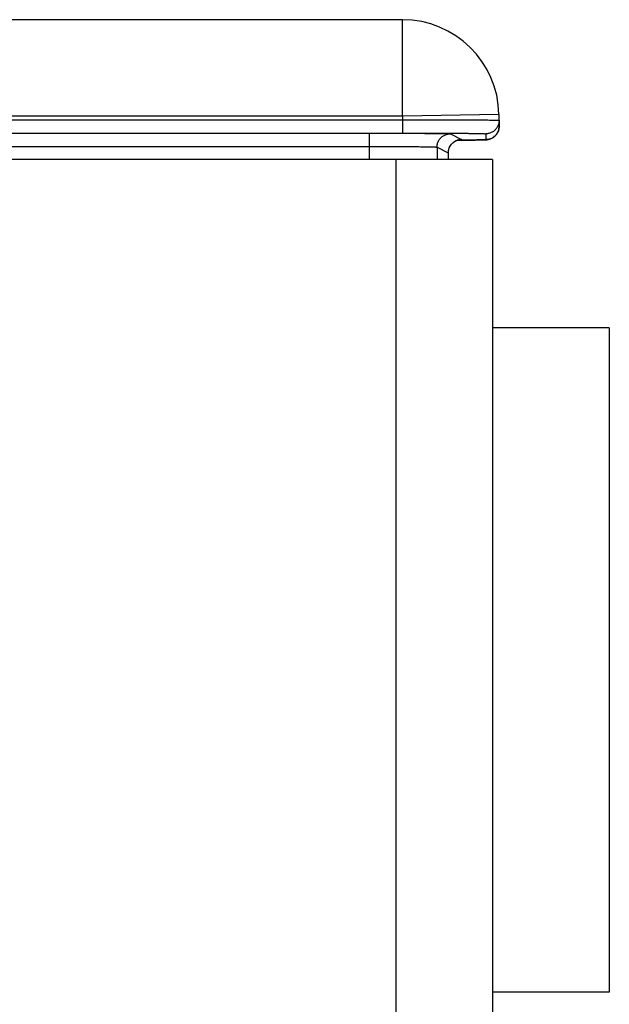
# Model space of a CAD drawing. Header units: inches. Extents: x 0.2 to 16.8, y 0.1 to 10.8.
# Tile 7 of 24: x 4.668 to 5.279, y 5.505 to 6.526. Entities that reach past the tile are written whole.
import ezdxf

# ---------------------------------------------------------------- set-up
doc = ezdxf.new("R2010")
doc.units = ezdxf.units.IN
doc.header["$LTSCALE"] = 0.935
doc.header["$MEASUREMENT"] = 0
doc.layers.get('0').update_dxf_attribs({"linetype": 'CONTINUOUS'})

msp = doc.modelspace()

# ---------------------------------------------------------------- linework, layer by layer
at = {"color": 7, "linetype": 'CONTINUOUS'}
for p, q in [((5.0643, 6.5263), (4.4104, 6.5263)), ((5.0643, 6.4263), (5.0643, 6.5263)), ((5.0643, 6.4263), (4.3911, 6.4263)), ((4.5552, 6.4225), (5.0643, 6.4225)), ((5.1643, 6.4281), (5.0643, 6.4263)), ((5.0643, 6.4263), (5.0643, 6.4225)), ((5.0643, 6.4225), (5.0643, 6.4088)), ((5.1643, 6.4281), (5.1645, 6.4159)), ((4.5552, 6.4088), (5.0643, 6.4088)), ((4.5553, 6.4087), (5.0301, 6.4087)), ((5.0301, 6.3813), (5.0301, 6.4087)), ((5.1139, 6.408), (5.1256, 6.4021)), ((5.1398, 6.4015), (5.144, 6.4016)), ((5.144, 6.4016), (5.1463, 6.4017)), ((5.1463, 6.4017), (5.1477, 6.4017)), ((5.1477, 6.4017), (5.1488, 6.4017)), ((5.1488, 6.4017), (5.1495, 6.4018)), ((5.1495, 6.4018), (5.1501, 6.4018)), ((5.1501, 6.4018), (5.1509, 6.4018)), ((5.1506, 6.408), (5.1507, 6.4019)), ((5.1509, 6.4018), (5.1514, 6.4019)), ((4.5553, 6.3949), (5.0301, 6.3949)), ((5.1001, 6.3942), (5.1001, 6.3813)), ((5.1001, 6.3942), (5.1118, 6.3883)), ((5.1211, 6.4013), (5.1321, 6.4014)), ((5.1321, 6.4014), (5.1398, 6.4015)), ((5.1575, 6.3813), (4.5815, 6.3813)), ((5.0575, 6.3813), (5.0575, 3.2023)), ((5.1118, 6.3883), (5.1118, 6.3813)), ((5.1118, 6.3883), (5.1118, 6.3883)), ((5.1575, 6.3813), (5.1575, 3.2023)), ((5.2785, 6.2068), (5.1575, 6.2068)), ((5.2785, 6.2068), (5.2785, 5.5179)), ((5.2785, 5.5179), (5.1575, 5.5179))]:
    msp.add_line(p, q, dxfattribs=at)
for points in [[(5.1514, 6.4019), (5.1517, 6.4019), (5.152, 6.4019), (5.1524, 6.402), (5.1529, 6.4021), (5.1534, 6.4022), (5.154, 6.4023), (5.1547, 6.4025), (5.1554, 6.4027), (5.1562, 6.4031), (5.1571, 6.4035), (5.158, 6.404), (5.1589, 6.4046), (5.1598, 6.4054), (5.1607, 6.4062), (5.1615, 6.4071), (5.1623, 6.4082), (5.1629, 6.4094), (5.1635, 6.4106), (5.164, 6.412), (5.1643, 6.4135), (5.1644, 6.415), (5.1645, 6.4159)], [(5.1118, 6.3883), (5.1119, 6.3891), (5.112, 6.3905), (5.1123, 6.3918), (5.1126, 6.393), (5.1131, 6.3942), (5.1137, 6.3952), (5.1143, 6.3962), (5.115, 6.3971), (5.1157, 6.398), (5.1165, 6.3987), (5.1174, 6.3994), (5.1182, 6.3999), (5.1191, 6.4004), (5.1199, 6.4009), (5.1207, 6.4012), (5.1215, 6.4015), (5.1221, 6.4017), (5.1227, 6.4018), (5.1231, 6.4019), (5.1234, 6.4019), (5.1237, 6.402), (5.1238, 6.402), (5.124, 6.402), (5.124, 6.402), (5.124, 6.402)]]:
    msp.add_lwpolyline(points, dxfattribs=at)
msp.add_arc((5.0643, 6.4263), 0.1, 1, 90, dxfattribs=at)
for points, knots in [([(5.0643, 6.4225), (5.0668, 6.4225), (5.0718, 6.4226), (5.0792, 6.4226), (5.0865, 6.4226), (5.0938, 6.4226), (5.1008, 6.4226), (5.1076, 6.4226), (5.1142, 6.4226), (5.1206, 6.4225), (5.1266, 6.4225), (5.1322, 6.4225), (5.1375, 6.4225), (5.1424, 6.4224), (5.1468, 6.4224), (5.1508, 6.4224), (5.1543, 6.4223), (5.1573, 6.4223), (5.1597, 6.4223), (5.1616, 6.4222), (5.1631, 6.4222), (5.1638, 6.422), (5.1644, 6.4221), (5.1644, 6.422)], [0, 0, 0, 0, 0.074714, 0.149011, 0.222477, 0.294699, 0.365274, 0.433808, 0.499915, 0.563228, 0.623391, 0.680068, 0.732942, 0.781718, 0.826123, 0.865908, 0.900852, 0.93076, 0.955464, 0.974828, 0.988744, 0.997141, 1, 1, 1, 1]), ([(5.1644, 6.422), (5.1644, 6.4215), (5.1643, 6.4203), (5.164, 6.4187), (5.1636, 6.4171), (5.1629, 6.4155), (5.162, 6.4141), (5.161, 6.4127), (5.1598, 6.4115), (5.1585, 6.4105), (5.1571, 6.4096), (5.1555, 6.4089), (5.1539, 6.4084), (5.1523, 6.4081), (5.1511, 6.408), (5.1506, 6.408)], [0, 0, 0, 0, 0.076922, 0.153843, 0.230765, 0.307687, 0.38461, 0.461532, 0.538455, 0.615379, 0.692303, 0.769227, 0.846151, 0.923075, 1, 1, 1, 1]), ([(5.1645, 6.4159), (5.1645, 6.4154), (5.1644, 6.4142), (5.1641, 6.4126), (5.1637, 6.411), (5.163, 6.4094), (5.1621, 6.408), (5.1611, 6.4066), (5.1599, 6.4054), (5.159, 6.4047), (5.1585, 6.4043), (5.1585, 6.4043)], [0, 0, 0, 0, 0.123934, 0.247867, 0.371801, 0.495735, 0.61967, 0.743605, 0.867541, 0.991478, 1, 1, 1, 1]), ([(5.0301, 6.4087), (5.0323, 6.4087), (5.0366, 6.4087), (5.0431, 6.4087), (5.0494, 6.4087), (5.0557, 6.4087), (5.0618, 6.4086), (5.0677, 6.4086), (5.0734, 6.4086), (5.0788, 6.4086), (5.0839, 6.4085), (5.0887, 6.4085), (5.0932, 6.4084), (5.0973, 6.4084), (5.1009, 6.4084), (5.1042, 6.4083), (5.107, 6.4083), (5.1093, 6.4082), (5.1111, 6.4081), (5.1125, 6.4081), (5.1134, 6.408), (5.1138, 6.408), (5.1139, 6.408)], [0, 0, 0, 0, 0.077396, 0.154517, 0.230771, 0.305604, 0.378578, 0.449275, 0.51726, 0.582116, 0.643459, 0.700921, 0.754159, 0.802846, 0.846698, 0.885449, 0.91886, 0.946725, 0.968891, 0.985219, 0.995598, 1, 1, 1, 1]), ([(5.0643, 6.4088), (5.0666, 6.4088), (5.0711, 6.4088), (5.0778, 6.4088), (5.0844, 6.4087), (5.0909, 6.4087), (5.0973, 6.4087), (5.1034, 6.4087), (5.1093, 6.4087), (5.1149, 6.4086), (5.1202, 6.4086), (5.1252, 6.4085), (5.1298, 6.4085), (5.134, 6.4085), (5.1377, 6.4084), (5.141, 6.4084), (5.1438, 6.4083), (5.1462, 6.4083), (5.148, 6.4082), (5.1494, 6.4082), (5.15, 6.408), (5.1506, 6.4081), (5.1506, 6.408)], [0, 0, 0, 0, 0.078314, 0.156316, 0.233374, 0.30894, 0.3826, 0.453906, 0.522406, 0.587676, 0.649326, 0.706971, 0.760261, 0.808862, 0.852482, 0.890849, 0.923731, 0.950915, 0.972242, 0.987586, 0.996843, 1, 1, 1, 1]), ([(5.1001, 6.3942), (5.1001, 6.3948), (5.1002, 6.3959), (5.1005, 6.3975), (5.101, 6.3991), (5.1017, 6.4006), (5.1025, 6.402), (5.1036, 6.4034), (5.1047, 6.4045), (5.1061, 6.4056), (5.1075, 6.4064), (5.109, 6.4071), (5.1106, 6.4076), (5.1122, 6.4079), (5.1133, 6.408), (5.1139, 6.408)], [0, 0, 0, 0, 0.076924, 0.15385, 0.230776, 0.307703, 0.384629, 0.461555, 0.538481, 0.615405, 0.692327, 0.769248, 0.846167, 0.923084, 1, 1, 1, 1]), ([(5.1118, 6.3883), (5.1118, 6.3889), (5.1119, 6.39), (5.1122, 6.3917), (5.1127, 6.3932), (5.1134, 6.3948), (5.1142, 6.3962), (5.1153, 6.3975), (5.1164, 6.3987), (5.1178, 6.3997), (5.1192, 6.4006), (5.1207, 6.4013), (5.1223, 6.4018), (5.1239, 6.4021), (5.125, 6.4021), (5.1256, 6.4021)], [0, 0, 0, 0, 0.076924, 0.15385, 0.230776, 0.307703, 0.384629, 0.461555, 0.538481, 0.615405, 0.692327, 0.769248, 0.846167, 0.923084, 1, 1, 1, 1]), ([(5.1256, 6.4021), (5.1256, 6.4021), (5.1251, 6.402), (5.1248, 6.402), (5.1241, 6.402), (5.1237, 6.402)], [0, 0, 0, 0, 0.078875, 0.41946, 1, 1, 1, 1]), ([(5.1507, 6.4019), (5.1507, 6.4018), (5.1501, 6.4019), (5.1495, 6.4017), (5.1481, 6.4017), (5.1463, 6.4017), (5.144, 6.4016), (5.1411, 6.4016), (5.1378, 6.4015), (5.1341, 6.4015), (5.1299, 6.4014), (5.1265, 6.4014), (5.1245, 6.4014), (5.124, 6.4014)], [0, 0, 0, 0, 0.010137, 0.039999, 0.089548, 0.158444, 0.246281, 0.352544, 0.476544, 0.617528, 0.774621, 0.946877, 1, 1, 1, 1]), ([(5.1585, 6.4043), (5.1581, 6.404), (5.1571, 6.4035), (5.1556, 6.4028), (5.154, 6.4023), (5.1524, 6.402), (5.1512, 6.4019), (5.1507, 6.4019)], [0, 0, 0, 0, 0.188843, 0.391632, 0.594421, 0.79721, 1, 1, 1, 1]), ([(5.0301, 6.3949), (5.032, 6.3949), (5.0358, 6.3949), (5.0415, 6.3949), (5.0471, 6.3949), (5.0526, 6.3949), (5.0579, 6.3949), (5.063, 6.3948), (5.068, 6.3948), (5.0726, 6.3948), (5.077, 6.3947), (5.0811, 6.3947), (5.0848, 6.3946), (5.0882, 6.3946), (5.0911, 6.3945), (5.0937, 6.3945), (5.0959, 6.3944), (5.0976, 6.3944), (5.0988, 6.3943), (5.0996, 6.3943), (5.1, 6.3943), (5.1001, 6.3942)], [0, 0, 0, 0, 0.081689, 0.162814, 0.242835, 0.321224, 0.397461, 0.471043, 0.541479, 0.608301, 0.671066, 0.729353, 0.782776, 0.830977, 0.873634, 0.91046, 0.94121, 0.965677, 0.983697, 0.995154, 1, 1, 1, 1])]:
    msp.add_open_spline(points, degree=3, knots=knots, dxfattribs=at)
for points in [[(5.1237, 6.402), (5.1237, 6.402), (5.1237, 6.402), (5.1237, 6.402)], [(5.124, 6.4014), (5.123, 6.4013), (5.1221, 6.4013), (5.1211, 6.4013)]]:
    msp.add_open_spline(points, degree=3, dxfattribs=at)

doc.saveas('drawing.dxf')
